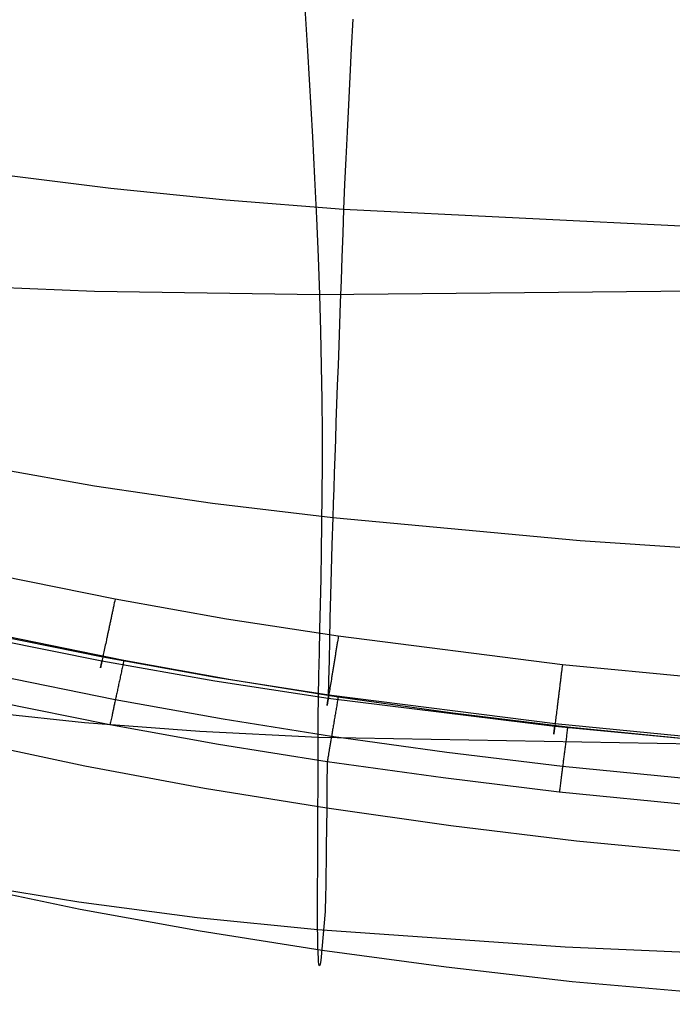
# Model space of a CAD drawing. Extents: x -353 to 1161, y -766 to 145.
# Tile 6 of 74: x -203 to -160, y -764 to -700. Entities that reach past the tile are written whole.
import ezdxf

# ---------------------------------------------------------------- set-up
doc = ezdxf.new("R2010")
doc.units = 0
doc.layers.add('DEFAULT', color=7, linetype='CONTINUOUS')

msp = doc.modelspace()

# ---------------------------------------------------------------- linework, layer by layer
at = {"layer": 'DEFAULT'}
for p, q in [((-183.896, -701.769, 294.419), (-184.252, -695.847, 295.911)), ((-180.967, -699.706, 18.988), (-181.064, -701.614, 19.933)), ((-183.576, -707.377, 292.82), (-183.896, -701.769, 294.419)), ((-181.064, -701.614, 19.933), (-181.161, -703.473, 20.9)), ((-181.161, -703.473, 20.9), (-181.255, -705.285, 21.889)), ((-181.255, -705.285, 21.889), (-181.345, -707.05, 22.899)), ((-181.345, -707.05, 22.899), (-181.427, -708.769, 23.932)), ((-183.434, -710.062, 291.98), (-183.576, -707.377, 292.82)), ((-181.427, -708.769, 23.932), (-181.501, -710.442, 24.986)), ((-204.038, -709.791, 26.243), (-196.723, -710.712, 26.172)), ((-183.308, -712.667, 291.111), (-183.434, -710.062, 291.98)), ((-196.723, -710.712, 26.172), (-189.233, -711.472, 26.112)), ((-181.501, -710.442, 24.986), (-181.563, -712.069, 26.061)), ((-189.233, -711.472, 26.112), (-181.563, -712.069, 26.061)), ((-181.563, -712.069, 26.061), (-181.619, -713.653, 27.154)), ((-181.563, -712.069, 26.061), (-149.276, -713.667, 25.921)), ((-183.199, -715.192, 290.215), (-183.308, -712.667, 291.111)), ((-181.619, -713.653, 27.154), (-181.674, -715.193, 28.262)), ((-183.11, -717.636, 289.289), (-183.199, -715.192, 290.215)), ((-181.674, -715.193, 28.262), (-181.728, -716.69, 29.385)), ((-181.728, -716.69, 29.385), (-181.78, -718.143, 30.521)), ((-197.779, -717.435, 288.753), (-211.428, -716.867, 288.084)), ((-183.11, -717.636, 289.289), (-197.779, -717.435, 288.753)), ((-151.275, -717.348, 290.039), (-183.11, -717.636, 289.289)), ((-183.043, -719.999, 288.335), (-183.11, -717.636, 289.289)), ((-181.78, -718.143, 30.521), (-181.831, -719.552, 31.672)), ((-181.831, -719.552, 31.672), (-181.881, -720.917, 32.837)), ((-182.995, -722.282, 287.353), (-183.043, -719.999, 288.335)), ((-181.881, -720.917, 32.837), (-181.929, -722.239, 34.016)), ((-182.965, -724.485, 286.343), (-182.995, -722.282, 287.353)), ((-181.929, -722.239, 34.016), (-181.976, -723.516, 35.209)), ((-181.976, -723.516, 35.209), (-182.02, -724.749, 36.416)), ((-182.95, -726.61, 285.304), (-182.965, -724.485, 286.343)), ((-182.02, -724.749, 36.416), (-182.063, -725.938, 37.636)), ((-182.063, -725.938, 37.636), (-182.103, -727.082, 38.87)), ((-182.949, -728.659, 284.238), (-182.95, -726.61, 285.304)), ((-182.103, -727.082, 38.87), (-182.142, -728.182, 40.117)), ((-182.142, -728.182, 40.117), (-182.178, -729.237, 41.378)), ((-205.296, -728.728, 45.297), (-197.774, -730.058, 45.275)), ((-182.959, -730.631, 283.143), (-182.949, -728.659, 284.238)), ((-182.178, -729.237, 41.378), (-182.212, -730.247, 42.652)), ((-197.774, -730.058, 45.275), (-190.099, -731.193, 45.256)), ((-182.978, -732.529, 282.021), (-182.959, -730.631, 283.143)), ((-182.212, -730.247, 42.652), (-182.243, -731.212, 43.94)), ((-190.099, -731.193, 45.256), (-182.272, -732.132, 45.241)), ((-182.243, -731.212, 43.94), (-182.272, -732.132, 45.241)), ((-183.005, -734.353, 280.872), (-182.978, -732.529, 282.021)), ((-182.272, -732.132, 45.241), (-182.325, -733.902, 47.914)), ((-182.272, -732.132, 45.241), (-166.177, -733.617, 45.217)), ((-182.325, -733.902, 47.914), (-182.372, -735.58, 50.637)), ((-166.177, -733.617, 45.217), (-149.557, -734.736, 45.199)), ((-183.037, -736.104, 279.695), (-183.005, -734.353, 280.872)), ((-182.372, -735.58, 50.637), (-182.415, -737.17, 53.406)), ((-196.44, -737.451, 76.166), (-203.97, -735.931, 76.166)), ((-183.071, -737.783, 278.491), (-183.037, -736.104, 279.695)), ((-182.415, -737.17, 53.406), (-182.453, -738.674, 56.218)), ((-196.516, -737.812, 76.147), (-196.53, -737.873, 76.14)), ((-196.491, -737.69, 76.158), (-196.516, -737.812, 76.147)), ((-196.465, -737.57, 76.164), (-196.491, -737.69, 76.158)), ((-196.44, -737.451, 76.166), (-196.465, -737.57, 76.164)), ((-189.19, -738.733, 76.166), (-196.44, -737.451, 76.166)), ((-183.107, -739.392, 277.26), (-183.071, -737.783, 278.491)), ((-196.65, -738.44, 76.022), (-196.664, -738.504, 76.002)), ((-196.637, -738.376, 76.04), (-196.65, -738.44, 76.022)), ((-196.623, -738.312, 76.057), (-196.637, -738.376, 76.04)), ((-196.609, -738.249, 76.073), (-196.623, -738.312, 76.057)), ((-196.596, -738.185, 76.087), (-196.609, -738.249, 76.073)), ((-196.583, -738.122, 76.1), (-196.596, -738.185, 76.087)), ((-196.569, -738.06, 76.112), (-196.583, -738.122, 76.1)), ((-196.556, -737.997, 76.122), (-196.569, -738.06, 76.112)), ((-196.543, -737.935, 76.132), (-196.556, -737.997, 76.122)), ((-196.53, -737.873, 76.14), (-196.543, -737.935, 76.132)), ((-196.787, -739.085, 75.764), (-196.801, -739.149, 75.73)), ((-196.774, -739.02, 75.796), (-196.787, -739.085, 75.764)), ((-196.76, -738.956, 75.827), (-196.774, -739.02, 75.796)), ((-196.746, -738.891, 75.856), (-196.76, -738.956, 75.827)), ((-196.732, -738.826, 75.884), (-196.746, -738.891, 75.856)), ((-196.719, -738.762, 75.91), (-196.732, -738.826, 75.884)), ((-196.705, -738.697, 75.936), (-196.719, -738.762, 75.91)), ((-196.691, -738.632, 75.959), (-196.705, -738.697, 75.936)), ((-196.677, -738.568, 75.981), (-196.691, -738.632, 75.959)), ((-196.664, -738.504, 76.002), (-196.677, -738.568, 75.981)), ((-181.91, -739.858, 76.166), (-189.19, -738.733, 76.166)), ((-182.453, -738.674, 56.218), (-182.487, -740.096, 59.069)), ((-197.243, -741.223, 73.468), (-204.879, -739.673, 73.484)), ((-196.923, -739.723, 75.359), (-196.936, -739.785, 75.31)), ((-196.91, -739.66, 75.406), (-196.923, -739.723, 75.359)), ((-196.896, -739.597, 75.452), (-196.91, -739.66, 75.406)), ((-196.883, -739.534, 75.496), (-196.896, -739.597, 75.452)), ((-196.869, -739.47, 75.539), (-196.883, -739.534, 75.496)), ((-196.856, -739.406, 75.58), (-196.869, -739.47, 75.539)), ((-196.842, -739.342, 75.62), (-196.856, -739.406, 75.58)), ((-196.829, -739.278, 75.658), (-196.842, -739.342, 75.62)), ((-196.815, -739.214, 75.695), (-196.829, -739.278, 75.658)), ((-196.801, -739.149, 75.73), (-196.815, -739.214, 75.695)), ((-183.141, -740.932, 276.003), (-183.107, -739.392, 277.26)), ((-197.297, -741.48, 67.887), (-204.947, -739.949, 67.923)), ((-195.871, -741.437, 76.166), (-203.502, -739.875, 76.166)), ((-197.051, -740.325, 74.805), (-197.075, -740.438, 74.676)), ((-197.027, -740.209, 74.927), (-197.051, -740.325, 74.805)), ((-197.001, -740.09, 75.044), (-197.027, -740.209, 74.927)), ((-196.989, -740.03, 75.1), (-197.001, -740.09, 75.044)), ((-196.976, -739.97, 75.155), (-196.989, -740.03, 75.1)), ((-196.963, -739.909, 75.208), (-196.976, -739.97, 75.155)), ((-196.95, -739.847, 75.26), (-196.963, -739.909, 75.208)), ((-196.936, -739.785, 75.31), (-196.95, -739.847, 75.26)), ((-182.487, -740.096, 59.069), (-182.517, -741.437, 61.955)), ((-181.99, -740.348, 76.131), (-182, -740.411, 76.122)), ((-181.98, -740.286, 76.14), (-181.99, -740.348, 76.131)), ((-181.97, -740.223, 76.147), (-181.98, -740.286, 76.14)), ((-181.95, -740.1, 76.158), (-181.97, -740.223, 76.147)), ((-181.93, -739.978, 76.164), (-181.95, -740.1, 76.158)), ((-181.91, -739.858, 76.166), (-181.93, -739.978, 76.164)), ((-167.327, -741.703, 76.166), (-181.91, -739.858, 76.166)), ((-197.186, -740.958, 73.956), (-197.206, -741.05, 73.797)), ((-197.165, -740.861, 74.11), (-197.186, -740.958, 73.956)), ((-197.144, -740.76, 74.259), (-197.165, -740.861, 74.11)), ((-197.122, -740.656, 74.403), (-197.144, -740.76, 74.259)), ((-197.099, -740.549, 74.543), (-197.122, -740.656, 74.403)), ((-197.075, -740.438, 74.676), (-197.099, -740.549, 74.543)), ((-183.172, -742.402, 274.719), (-183.141, -740.932, 276.003)), ((-182.094, -740.99, 75.98), (-182.105, -741.055, 75.957)), ((-182.084, -740.925, 76.001), (-182.094, -740.99, 75.98)), ((-182.073, -740.86, 76.021), (-182.084, -740.925, 76.001)), ((-182.063, -740.795, 76.039), (-182.073, -740.86, 76.021)), ((-182.052, -740.73, 76.056), (-182.063, -740.795, 76.039)), ((-182.042, -740.666, 76.072), (-182.052, -740.73, 76.056)), ((-182.031, -740.602, 76.086), (-182.042, -740.666, 76.072)), ((-182.021, -740.538, 76.099), (-182.031, -740.602, 76.086)), ((-182.011, -740.475, 76.111), (-182.021, -740.538, 76.099)), ((-182, -740.411, 76.122), (-182.011, -740.475, 76.111)), ((-197.345, -741.704, 68.624), (-197.336, -741.664, 68.47)), ((-197.329, -741.631, 72.401), (-197.34, -741.681, 72.215)), ((-197.336, -741.664, 68.47), (-197.327, -741.621, 68.319)), ((-197.317, -741.575, 72.585), (-197.329, -741.631, 72.401)), ((-197.327, -741.621, 68.319), (-197.318, -741.577, 68.171)), ((-197.318, -741.577, 68.171), (-197.308, -741.529, 68.027)), ((-197.304, -741.514, 72.767), (-197.317, -741.575, 72.585)), ((-197.308, -741.529, 68.027), (-197.297, -741.48, 67.887)), ((-197.29, -741.449, 72.946), (-197.304, -741.514, 72.767)), ((-189.942, -742.767, 67.853), (-197.297, -741.48, 67.887)), ((-197.275, -741.378, 73.123), (-197.29, -741.449, 72.946)), ((-197.259, -741.303, 73.297), (-197.275, -741.378, 73.123)), ((-197.243, -741.223, 73.468), (-197.259, -741.303, 73.297)), ((-197.225, -741.139, 73.634), (-197.243, -741.223, 73.468)), ((-189.898, -742.53, 73.451), (-197.243, -741.223, 73.468)), ((-197.206, -741.05, 73.797), (-197.225, -741.139, 73.634)), ((-195.906, -741.598, 76.17), (-195.923, -741.679, 76.174)), ((-195.889, -741.517, 76.167), (-195.906, -741.598, 76.17)), ((-195.871, -741.437, 76.166), (-195.889, -741.517, 76.167)), ((-188.91, -742.694, 76.166), (-195.871, -741.437, 76.166)), ((-182.517, -741.437, 61.955), (-182.543, -742.702, 64.872)), ((-182.201, -741.644, 75.69), (-182.211, -741.71, 75.653)), ((-182.19, -741.579, 75.725), (-182.201, -741.644, 75.69)), ((-182.18, -741.514, 75.759), (-182.19, -741.579, 75.725)), ((-182.169, -741.448, 75.792), (-182.18, -741.514, 75.759)), ((-182.158, -741.383, 75.823), (-182.169, -741.448, 75.792)), ((-182.148, -741.317, 75.853), (-182.158, -741.383, 75.823)), ((-182.137, -741.251, 75.881), (-182.148, -741.317, 75.853)), ((-182.126, -741.186, 75.908), (-182.137, -741.251, 75.881)), ((-182.116, -741.121, 75.933), (-182.126, -741.186, 75.908)), ((-182.105, -741.055, 75.957), (-182.116, -741.121, 75.933)), ((-197.389, -741.909, 70.156), (-197.387, -741.902, 69.975)), ((-197.388, -741.905, 70.709), (-197.389, -741.911, 70.523)), ((-197.389, -741.913, 70.339), (-197.389, -741.909, 70.156)), ((-197.389, -741.911, 70.523), (-197.389, -741.913, 70.339)), ((-197.385, -741.895, 70.896), (-197.388, -741.905, 70.709)), ((-197.387, -741.902, 69.975), (-197.384, -741.89, 69.796)), ((-197.382, -741.879, 71.085), (-197.385, -741.895, 70.896)), ((-197.384, -741.89, 69.796), (-197.381, -741.874, 69.62)), ((-197.378, -741.859, 71.273), (-197.382, -741.879, 71.085)), ((-197.381, -741.874, 69.62), (-197.377, -741.855, 69.447)), ((-197.372, -741.833, 71.462), (-197.378, -741.859, 71.273)), ((-197.377, -741.855, 69.447), (-197.372, -741.831, 69.276)), ((-197.366, -741.803, 71.651), (-197.372, -741.833, 71.462)), ((-197.372, -741.831, 69.276), (-197.366, -741.804, 69.108)), ((-197.358, -741.768, 71.84), (-197.366, -741.803, 71.651)), ((-197.366, -741.804, 69.108), (-197.36, -741.774, 68.944)), ((-197.36, -741.774, 68.944), (-197.353, -741.74, 68.782)), ((-197.35, -741.727, 72.028), (-197.358, -741.768, 71.84)), ((-197.353, -741.74, 68.782), (-197.345, -741.704, 68.624)), ((-197.34, -741.681, 72.215), (-197.35, -741.727, 72.028)), ((-196.047, -742.252, 76.264), (-196.065, -742.335, 76.284)), ((-196.03, -742.17, 76.245), (-196.047, -742.252, 76.264)), ((-196.012, -742.087, 76.228), (-196.03, -742.17, 76.245)), ((-195.994, -742.005, 76.213), (-196.012, -742.087, 76.228)), ((-195.976, -741.923, 76.2), (-195.994, -742.005, 76.213)), ((-195.959, -741.841, 76.19), (-195.976, -741.923, 76.2)), ((-195.941, -741.76, 76.181), (-195.959, -741.841, 76.19)), ((-195.923, -741.679, 76.174), (-195.941, -741.76, 76.181)), ((-182.305, -742.286, 75.25), (-182.315, -742.349, 75.197)), ((-182.295, -742.223, 75.301), (-182.305, -742.286, 75.25)), ((-182.285, -742.16, 75.35), (-182.295, -742.223, 75.301)), ((-182.274, -742.097, 75.398), (-182.285, -742.16, 75.35)), ((-182.264, -742.033, 75.444), (-182.274, -742.097, 75.398)), ((-182.254, -741.969, 75.489), (-182.264, -742.033, 75.444)), ((-182.243, -741.904, 75.532), (-182.254, -741.969, 75.489)), ((-182.233, -741.84, 75.574), (-182.243, -741.904, 75.532)), ((-182.222, -741.775, 75.614), (-182.233, -741.84, 75.574)), ((-182.211, -741.71, 75.653), (-182.222, -741.775, 75.614)), ((-167.396, -742.262, 76.122), (-167.404, -742.326, 76.111)), ((-167.388, -742.198, 76.131), (-167.396, -742.262, 76.122)), ((-167.38, -742.135, 76.14), (-167.388, -742.198, 76.131)), ((-167.372, -742.072, 76.147), (-167.38, -742.135, 76.14)), ((-167.365, -742.01, 76.153), (-167.372, -742.072, 76.147)), ((-167.357, -741.948, 76.158), (-167.365, -742.01, 76.153)), ((-167.342, -741.825, 76.164), (-167.357, -741.948, 76.158)), ((-167.327, -741.703, 76.166), (-167.342, -741.825, 76.164)), ((-152.687, -743.104, 76.166), (-167.327, -741.703, 76.166)), ((-196.424, -743.993, 77.212), (-204.13, -742.423, 77.218)), ((-196.189, -742.909, 76.491), (-196.207, -742.99, 76.529)), ((-196.172, -742.828, 76.455), (-196.189, -742.909, 76.491)), ((-196.154, -742.746, 76.421), (-196.172, -742.828, 76.455)), ((-196.136, -742.664, 76.389), (-196.154, -742.746, 76.421)), ((-196.119, -742.582, 76.36), (-196.136, -742.664, 76.389)), ((-196.101, -742.499, 76.333), (-196.119, -742.582, 76.36)), ((-196.083, -742.417, 76.308), (-196.101, -742.499, 76.333)), ((-196.065, -742.335, 76.284), (-196.083, -742.417, 76.308)), ((-182.567, -743.893, 67.818), (-189.942, -742.767, 67.853)), ((-182.531, -743.677, 73.435), (-189.898, -742.53, 73.451)), ((-181.921, -743.809, 76.166), (-188.91, -742.694, 76.166)), ((-183.197, -743.805, 273.409), (-183.172, -742.402, 274.719)), ((-182.543, -742.702, 64.872), (-182.567, -743.893, 67.818)), ((-182.403, -742.885, 74.659), (-182.421, -742.997, 74.523)), ((-182.384, -742.77, 74.789), (-182.403, -742.885, 74.659)), ((-182.365, -742.653, 74.913), (-182.384, -742.77, 74.789)), ((-182.345, -742.533, 75.031), (-182.365, -742.653, 74.913)), ((-182.335, -742.472, 75.088), (-182.345, -742.533, 75.031)), ((-182.325, -742.41, 75.143), (-182.335, -742.472, 75.088)), ((-182.315, -742.349, 75.197), (-182.325, -742.41, 75.143)), ((-167.476, -742.912, 75.955), (-167.485, -742.978, 75.931)), ((-167.468, -742.846, 75.978), (-167.476, -742.912, 75.955)), ((-167.46, -742.78, 75.999), (-167.468, -742.846, 75.978)), ((-167.452, -742.714, 76.019), (-167.46, -742.78, 75.999)), ((-167.444, -742.649, 76.038), (-167.452, -742.714, 76.019)), ((-167.436, -742.584, 76.055), (-167.444, -742.649, 76.038)), ((-167.428, -742.519, 76.071), (-167.436, -742.584, 76.055)), ((-167.42, -742.454, 76.086), (-167.428, -742.519, 76.071)), ((-167.412, -742.39, 76.099), (-167.42, -742.454, 76.086)), ((-167.404, -742.326, 76.111), (-167.412, -742.39, 76.099)), ((-196.327, -743.545, 76.854), (-196.343, -743.622, 76.909)), ((-196.31, -743.468, 76.801), (-196.327, -743.545, 76.854)), ((-196.293, -743.389, 76.75), (-196.31, -743.468, 76.801)), ((-196.276, -743.311, 76.702), (-196.293, -743.389, 76.75)), ((-196.259, -743.231, 76.655), (-196.276, -743.311, 76.702)), ((-196.242, -743.152, 76.611), (-196.259, -743.231, 76.655)), ((-196.224, -743.071, 76.569), (-196.242, -743.152, 76.611)), ((-196.207, -742.99, 76.529), (-196.224, -743.071, 76.569)), ((-182.503, -743.503, 73.768), (-182.518, -743.592, 73.604)), ((-182.488, -743.41, 73.929), (-182.503, -743.503, 73.768)), ((-182.472, -743.312, 74.085), (-182.488, -743.41, 73.929)), ((-182.456, -743.21, 74.236), (-182.472, -743.312, 74.085)), ((-182.438, -743.105, 74.382), (-182.456, -743.21, 74.236)), ((-182.421, -742.997, 74.523), (-182.438, -743.105, 74.382)), ((-167.558, -743.573, 75.648), (-167.567, -743.638, 75.609)), ((-167.55, -743.507, 75.685), (-167.558, -743.573, 75.648)), ((-167.542, -743.441, 75.721), (-167.55, -743.507, 75.685)), ((-167.534, -743.375, 75.756), (-167.542, -743.441, 75.721)), ((-167.526, -743.308, 75.789), (-167.534, -743.375, 75.756)), ((-167.517, -743.242, 75.82), (-167.526, -743.308, 75.789)), ((-167.509, -743.176, 75.85), (-167.517, -743.242, 75.82)), ((-167.501, -743.11, 75.879), (-167.509, -743.176, 75.85)), ((-167.493, -743.044, 75.906), (-167.501, -743.11, 75.879)), ((-167.485, -742.978, 75.931), (-167.493, -743.044, 75.906)), ((-196.777, -745.626, 79.971), (-204.529, -744.045, 79.993)), ((-196.469, -744.204, 77.416), (-196.484, -744.272, 77.487)), ((-196.454, -744.135, 77.346), (-196.469, -744.204, 77.416)), ((-196.439, -744.064, 77.278), (-196.454, -744.135, 77.346)), ((-196.424, -743.993, 77.212), (-196.439, -744.064, 77.278)), ((-196.408, -743.921, 77.147), (-196.424, -743.993, 77.212)), ((-189.4, -745.254, 77.206), (-196.424, -743.993, 77.212)), ((-196.392, -743.847, 77.085), (-196.408, -743.921, 77.147)), ((-196.376, -743.773, 77.024), (-196.392, -743.847, 77.085)), ((-196.36, -743.698, 76.965), (-196.376, -743.773, 77.024)), ((-196.343, -743.622, 76.909), (-196.36, -743.698, 76.965)), ((-183.215, -745.141, 272.074), (-183.197, -743.805, 273.409)), ((-182.62, -744.22, 71.789), (-182.625, -744.255, 71.599)), ((-182.622, -744.235, 69.039), (-182.617, -744.202, 68.874)), ((-182.613, -744.18, 71.979), (-182.62, -744.22, 71.789)), ((-182.617, -744.202, 68.874), (-182.611, -744.166, 68.712)), ((-182.606, -744.135, 72.168), (-182.613, -744.18, 71.979)), ((-182.611, -744.166, 68.712), (-182.605, -744.128, 68.554)), ((-182.598, -744.085, 72.356), (-182.606, -744.135, 72.168)), ((-182.605, -744.128, 68.554), (-182.598, -744.086, 68.399)), ((-182.589, -744.029, 72.542), (-182.598, -744.085, 72.356)), ((-182.598, -744.086, 68.399), (-182.591, -744.041, 68.248)), ((-182.591, -744.041, 68.248), (-182.583, -743.994, 68.101)), ((-182.579, -743.969, 72.726), (-182.589, -744.029, 72.542)), ((-182.583, -743.994, 68.101), (-182.575, -743.945, 67.958)), ((-182.568, -743.903, 72.908), (-182.579, -743.969, 72.726)), ((-182.575, -743.945, 67.958), (-182.567, -743.893, 67.818)), ((-182.557, -743.833, 73.086), (-182.568, -743.903, 72.908)), ((-167.827, -745.734, 67.756), (-182.567, -743.893, 67.818)), ((-182.544, -743.757, 73.262), (-182.557, -743.833, 73.086)), ((-182.531, -743.677, 73.435), (-182.544, -743.757, 73.262)), ((-182.518, -743.592, 73.604), (-182.531, -743.677, 73.435)), ((-167.805, -745.555, 73.405), (-182.531, -743.677, 73.435)), ((-181.99, -744.214, 76.19), (-182.004, -744.296, 76.2)), ((-181.976, -744.133, 76.181), (-181.99, -744.214, 76.19)), ((-181.962, -744.051, 76.174), (-181.976, -744.133, 76.181)), ((-181.948, -743.97, 76.17), (-181.962, -744.051, 76.174)), ((-181.935, -743.889, 76.167), (-181.948, -743.97, 76.17)), ((-181.921, -743.809, 76.166), (-181.935, -743.889, 76.167)), ((-174.464, -744.854, 76.166), (-181.921, -743.809, 76.166)), ((-167.638, -744.218, 75.188), (-167.646, -744.28, 75.133)), ((-167.631, -744.155, 75.241), (-167.638, -744.218, 75.188)), ((-167.623, -744.091, 75.292), (-167.631, -744.155, 75.241)), ((-167.615, -744.028, 75.342), (-167.623, -744.091, 75.292)), ((-167.607, -743.963, 75.39), (-167.615, -744.028, 75.342)), ((-167.599, -743.899, 75.437), (-167.607, -743.963, 75.39)), ((-167.591, -743.834, 75.482), (-167.599, -743.899, 75.437)), ((-167.583, -743.769, 75.526), (-167.591, -743.834, 75.482)), ((-167.575, -743.704, 75.568), (-167.583, -743.769, 75.526)), ((-167.567, -743.638, 75.609), (-167.575, -743.704, 75.568)), ((-205.786, -744.686, 270.392), (-198.436, -745.458, 270.528)), ((-196.605, -744.831, 78.2), (-196.617, -744.886, 78.286)), ((-196.593, -744.774, 78.116), (-196.605, -744.831, 78.2)), ((-196.58, -744.716, 78.032), (-196.593, -744.774, 78.116)), ((-196.567, -744.656, 77.95), (-196.58, -744.716, 78.032)), ((-196.554, -744.596, 77.869), (-196.567, -744.656, 77.95)), ((-196.541, -744.534, 77.79), (-196.554, -744.596, 77.869)), ((-196.527, -744.47, 77.712), (-196.541, -744.534, 77.79)), ((-196.513, -744.405, 77.635), (-196.527, -744.47, 77.712)), ((-196.499, -744.34, 77.56), (-196.513, -744.405, 77.635)), ((-196.484, -744.272, 77.487), (-196.499, -744.34, 77.56)), ((-182.641, -744.351, 70.648), (-182.642, -744.356, 70.461)), ((-182.642, -744.355, 70.275), (-182.641, -744.351, 70.091)), ((-182.642, -744.356, 70.461), (-182.642, -744.355, 70.275)), ((-182.641, -744.351, 70.091), (-182.639, -744.341, 69.909)), ((-182.64, -744.342, 70.837), (-182.641, -744.351, 70.648)), ((-182.637, -744.328, 71.027), (-182.64, -744.342, 70.837)), ((-182.639, -744.341, 69.909), (-182.637, -744.328, 69.73)), ((-182.634, -744.308, 71.217), (-182.637, -744.328, 71.027)), ((-182.637, -744.328, 69.73), (-182.634, -744.31, 69.553)), ((-182.63, -744.284, 71.408), (-182.634, -744.308, 71.217)), ((-182.634, -744.31, 69.553), (-182.631, -744.289, 69.379)), ((-182.631, -744.289, 69.379), (-182.627, -744.264, 69.207)), ((-182.625, -744.255, 71.599), (-182.63, -744.284, 71.408)), ((-182.627, -744.264, 69.207), (-182.622, -744.235, 69.039)), ((-182.087, -744.792, 76.306), (-182.101, -744.874, 76.331)), ((-182.073, -744.709, 76.283), (-182.087, -744.792, 76.306)), ((-182.059, -744.626, 76.263), (-182.073, -744.709, 76.283)), ((-182.045, -744.544, 76.244), (-182.059, -744.626, 76.263)), ((-182.031, -744.461, 76.227), (-182.045, -744.544, 76.244)), ((-182.018, -744.379, 76.213), (-182.031, -744.461, 76.227)), ((-182.004, -744.296, 76.2), (-182.018, -744.379, 76.213)), ((-166.986, -745.767, 76.166), (-174.464, -744.854, 76.166)), ((-167.72, -744.871, 74.506), (-167.733, -744.981, 74.363)), ((-167.706, -744.759, 74.643), (-167.72, -744.871, 74.506)), ((-167.691, -744.643, 74.774), (-167.706, -744.759, 74.643)), ((-167.677, -744.524, 74.9), (-167.691, -744.643, 74.774)), ((-167.669, -744.464, 74.96), (-167.677, -744.524, 74.9)), ((-167.662, -744.403, 75.02), (-167.669, -744.464, 74.96)), ((-167.654, -744.342, 75.077), (-167.662, -744.403, 75.02)), ((-167.646, -744.28, 75.133), (-167.654, -744.342, 75.077)), ((-198.436, -745.458, 270.528), (-190.916, -746.033, 270.635)), ((-196.75, -745.504, 79.582), (-196.764, -745.568, 79.776)), ((-196.735, -745.434, 79.39), (-196.75, -745.504, 79.582)), ((-196.719, -745.358, 79.199), (-196.735, -745.434, 79.39)), ((-196.701, -745.276, 79.01), (-196.719, -745.358, 79.199)), ((-196.682, -745.187, 78.824), (-196.701, -745.276, 79.01)), ((-196.661, -745.093, 78.641), (-196.682, -745.187, 78.824)), ((-196.64, -744.993, 78.462), (-196.661, -745.093, 78.641)), ((-196.628, -744.94, 78.373), (-196.64, -744.993, 78.462)), ((-196.617, -744.886, 78.286), (-196.628, -744.94, 78.373)), ((-182.355, -746.373, 77.201), (-189.4, -745.254, 77.206)), ((-183.221, -745.784, 271.396), (-183.215, -745.141, 272.074)), ((-182.198, -745.448, 76.565), (-182.212, -745.528, 76.606)), ((-182.184, -745.367, 76.525), (-182.198, -745.448, 76.565)), ((-182.171, -745.285, 76.487), (-182.184, -745.367, 76.525)), ((-182.157, -745.204, 76.452), (-182.171, -745.285, 76.487)), ((-182.143, -745.122, 76.418), (-182.157, -745.204, 76.452)), ((-182.129, -745.039, 76.387), (-182.143, -745.122, 76.418)), ((-182.115, -744.957, 76.358), (-182.129, -745.039, 76.387)), ((-182.101, -744.874, 76.331), (-182.115, -744.957, 76.358)), ((-167.794, -745.47, 73.576), (-167.805, -745.555, 73.405)), ((-167.783, -745.381, 73.743), (-167.794, -745.47, 73.576)), ((-167.771, -745.287, 73.905), (-167.783, -745.381, 73.743)), ((-167.759, -745.189, 74.063), (-167.771, -745.287, 73.905)), ((-167.746, -745.086, 74.216), (-167.759, -745.189, 74.063)), ((-167.733, -744.981, 74.363), (-167.746, -745.086, 74.216)), ((-196.764, -745.568, 79.776), (-196.777, -745.626, 79.971)), ((-189.714, -746.895, 79.952), (-196.777, -745.626, 79.971)), ((-190.916, -746.033, 270.635), (-183.223, -746.411, 270.713)), ((-183.223, -746.411, 270.713), (-183.221, -745.784, 271.396)), ((-182.317, -746.152, 77.015), (-182.33, -746.226, 77.075)), ((-182.304, -746.076, 76.957), (-182.317, -746.152, 77.015)), ((-182.292, -746, 76.901), (-182.304, -746.076, 76.957)), ((-182.279, -745.923, 76.847), (-182.292, -746, 76.901)), ((-182.265, -745.845, 76.795), (-182.279, -745.923, 76.847)), ((-182.252, -745.767, 76.744), (-182.265, -745.845, 76.795)), ((-182.239, -745.688, 76.696), (-182.252, -745.767, 76.744)), ((-182.225, -745.608, 76.65), (-182.239, -745.688, 76.696)), ((-182.212, -745.528, 76.606), (-182.225, -745.608, 76.65)), ((-167.881, -746.17, 69.493), (-167.878, -746.147, 69.318)), ((-167.876, -746.129, 71.552), (-167.879, -746.158, 71.359)), ((-167.878, -746.147, 69.318), (-167.875, -746.12, 69.146)), ((-167.872, -746.095, 71.744), (-167.876, -746.129, 71.552)), ((-167.875, -746.12, 69.146), (-167.871, -746.089, 68.978)), ((-167.867, -746.056, 71.935), (-167.872, -746.095, 71.744)), ((-167.871, -746.089, 68.978), (-167.867, -746.055, 68.812)), ((-167.861, -746.012, 72.126), (-167.867, -746.056, 71.935)), ((-167.867, -746.055, 68.812), (-167.862, -746.018, 68.65)), ((-167.862, -746.018, 68.65), (-167.857, -745.977, 68.492)), ((-167.855, -745.962, 72.316), (-167.861, -746.012, 72.126)), ((-167.857, -745.977, 68.492), (-167.852, -745.934, 68.337)), ((-167.848, -745.907, 72.503), (-167.855, -745.962, 72.316)), ((-167.852, -745.934, 68.337), (-167.846, -745.888, 68.186)), ((-167.841, -745.847, 72.689), (-167.848, -745.907, 72.503)), ((-167.846, -745.888, 68.186), (-167.84, -745.839, 68.039)), ((-167.833, -745.781, 72.873), (-167.841, -745.847, 72.689)), ((-167.84, -745.839, 68.039), (-167.834, -745.788, 67.896)), ((-167.834, -745.788, 67.896), (-167.827, -745.734, 67.756)), ((-167.824, -745.711, 73.053), (-167.833, -745.781, 72.873)), ((-153.06, -747.128, 67.71), (-167.827, -745.734, 67.756)), ((-167.814, -745.636, 73.231), (-167.824, -745.711, 73.053)), ((-167.805, -745.555, 73.405), (-167.814, -745.636, 73.231)), ((-153.046, -746.977, 73.384), (-167.805, -745.555, 73.405)), ((-167.028, -746.091, 76.181), (-167.038, -746.173, 76.189)), ((-167.017, -746.01, 76.174), (-167.028, -746.091, 76.181)), ((-167.007, -745.929, 76.17), (-167.017, -746.01, 76.174)), ((-166.997, -745.848, 76.167), (-167.007, -745.929, 76.17)), ((-166.986, -745.767, 76.166), (-166.997, -745.848, 76.167)), ((-151.989, -747.245, 76.166), (-166.986, -745.767, 76.166)), ((-206.063, -746.652, 91.409), (-198.411, -748.276, 91.409)), ((-183.226, -747.62, 269.331), (-183.223, -746.411, 270.713)), ((-183.223, -746.411, 270.713), (-150.861, -746.986, 270.82)), ((-182.425, -746.787, 77.62), (-182.436, -746.852, 77.696)), ((-182.413, -746.721, 77.546), (-182.425, -746.787, 77.62)), ((-182.402, -746.654, 77.473), (-182.413, -746.721, 77.546)), ((-182.39, -746.585, 77.403), (-182.402, -746.654, 77.473)), ((-182.379, -746.515, 77.334), (-182.39, -746.585, 77.403)), ((-182.367, -746.445, 77.266), (-182.379, -746.515, 77.334)), ((-182.355, -746.373, 77.201), (-182.367, -746.445, 77.266)), ((-182.342, -746.3, 77.137), (-182.355, -746.373, 77.201)), ((-174.842, -747.42, 77.196), (-182.355, -746.373, 77.201)), ((-182.33, -746.226, 77.075), (-182.342, -746.3, 77.137)), ((-167.887, -746.215, 70.034), (-167.885, -746.205, 69.851)), ((-167.886, -746.212, 70.784), (-167.887, -746.22, 70.594)), ((-167.887, -746.222, 70.219), (-167.887, -746.215, 70.034)), ((-167.887, -746.22, 70.594), (-167.887, -746.223, 70.406)), ((-167.887, -746.223, 70.406), (-167.887, -746.222, 70.219)), ((-167.884, -746.199, 70.975), (-167.886, -746.212, 70.784)), ((-167.885, -746.205, 69.851), (-167.883, -746.19, 69.671)), ((-167.882, -746.181, 71.167), (-167.884, -746.199, 70.975)), ((-167.883, -746.19, 69.671), (-167.881, -746.17, 69.493)), ((-167.879, -746.158, 71.359), (-167.882, -746.181, 71.167)), ((-167.113, -746.751, 76.305), (-167.123, -746.834, 76.33)), ((-167.102, -746.668, 76.282), (-167.113, -746.751, 76.305)), ((-167.091, -746.586, 76.262), (-167.102, -746.668, 76.282)), ((-167.081, -746.503, 76.243), (-167.091, -746.586, 76.262)), ((-167.07, -746.42, 76.227), (-167.081, -746.503, 76.243)), ((-167.059, -746.338, 76.212), (-167.07, -746.42, 76.227)), ((-167.049, -746.255, 76.2), (-167.059, -746.338, 76.212)), ((-167.038, -746.173, 76.189), (-167.049, -746.255, 76.2)), ((-182.633, -748.02, 79.935), (-189.714, -746.895, 79.952)), ((-182.525, -747.378, 78.438), (-182.542, -747.48, 78.616)), ((-182.516, -747.326, 78.351), (-182.525, -747.378, 78.438)), ((-182.506, -747.271, 78.265), (-182.516, -747.326, 78.351)), ((-182.497, -747.215, 78.179), (-182.506, -747.271, 78.265)), ((-182.487, -747.158, 78.096), (-182.497, -747.215, 78.179)), ((-182.477, -747.1, 78.013), (-182.487, -747.158, 78.096)), ((-182.467, -747.04, 77.931), (-182.477, -747.1, 78.013)), ((-182.457, -746.979, 77.851), (-182.467, -747.04, 77.931)), ((-182.446, -746.916, 77.773), (-182.457, -746.979, 77.851)), ((-182.436, -746.852, 77.696), (-182.446, -746.916, 77.773)), ((-167.316, -748.334, 77.191), (-174.842, -747.42, 77.196)), ((-167.197, -747.408, 76.561), (-167.207, -747.488, 76.603)), ((-167.186, -747.327, 76.522), (-167.197, -747.408, 76.561)), ((-167.176, -747.245, 76.484), (-167.186, -747.327, 76.522)), ((-167.165, -747.163, 76.449), (-167.176, -747.245, 76.484)), ((-167.155, -747.081, 76.416), (-167.165, -747.163, 76.449)), ((-167.144, -746.999, 76.385), (-167.155, -747.081, 76.416)), ((-167.134, -746.916, 76.356), (-167.144, -746.999, 76.385)), ((-167.123, -746.834, 76.33), (-167.134, -746.916, 76.356)), ((-183.23, -748.77, 267.932), (-183.226, -747.62, 269.331)), ((-182.633, -748.02, 79.935), (-182.653, -749.612, 85.662)), ((-182.623, -747.961, 79.742), (-182.633, -748.02, 79.935)), ((-175.086, -749.073, 79.918), (-182.633, -748.02, 79.935)), ((-182.612, -747.896, 79.549), (-182.623, -747.961, 79.742)), ((-182.6, -747.825, 79.358), (-182.612, -747.896, 79.549)), ((-182.587, -747.748, 79.169), (-182.6, -747.825, 79.358)), ((-182.573, -747.665, 78.982), (-182.587, -747.748, 79.169)), ((-182.558, -747.575, 78.797), (-182.573, -747.665, 78.982)), ((-182.542, -747.48, 78.616), (-182.558, -747.575, 78.797)), ((-167.277, -748.037, 76.95), (-167.287, -748.113, 77.007)), ((-167.268, -747.961, 76.894), (-167.277, -748.037, 76.95)), ((-167.258, -747.884, 76.841), (-167.268, -747.961, 76.894)), ((-167.248, -747.806, 76.789), (-167.258, -747.884, 76.841)), ((-167.238, -747.727, 76.739), (-167.248, -747.806, 76.789)), ((-167.228, -747.648, 76.692), (-167.238, -747.727, 76.739)), ((-167.217, -747.569, 76.646), (-167.228, -747.648, 76.692)), ((-167.207, -747.488, 76.603), (-167.217, -747.569, 76.646)), ((-198.411, -748.276, 91.409), (-190.61, -749.73, 91.409)), ((-167.36, -748.683, 77.534), (-167.369, -748.75, 77.607)), ((-167.352, -748.616, 77.462), (-167.36, -748.683, 77.534)), ((-167.343, -748.547, 77.392), (-167.352, -748.616, 77.462)), ((-167.334, -748.477, 77.323), (-167.343, -748.547, 77.392)), ((-167.325, -748.406, 77.256), (-167.334, -748.477, 77.323)), ((-167.316, -748.334, 77.191), (-167.325, -748.406, 77.256)), ((-167.306, -748.261, 77.128), (-167.316, -748.334, 77.191)), ((-152.233, -749.812, 77.185), (-167.316, -748.334, 77.191)), ((-167.297, -748.188, 77.067), (-167.306, -748.261, 77.128)), ((-167.287, -748.113, 77.007), (-167.297, -748.188, 77.067)), ((-183.233, -749.862, 266.518), (-183.23, -748.77, 267.932)), ((-167.528, -749.992, 79.904), (-175.086, -749.073, 79.918)), ((-167.445, -749.344, 78.418), (-167.458, -749.446, 78.595)), ((-167.438, -749.291, 78.332), (-167.445, -749.344, 78.418)), ((-167.431, -749.236, 78.246), (-167.438, -749.291, 78.332)), ((-167.424, -749.18, 78.162), (-167.431, -749.236, 78.246)), ((-167.417, -749.122, 78.078), (-167.424, -749.18, 78.162)), ((-167.409, -749.064, 77.996), (-167.417, -749.122, 78.078)), ((-167.401, -749.003, 77.916), (-167.409, -749.064, 77.996)), ((-167.394, -748.942, 77.836), (-167.401, -749.003, 77.916)), ((-167.385, -748.879, 77.758), (-167.394, -748.942, 77.836)), ((-167.377, -748.815, 77.682), (-167.385, -748.879, 77.758)), ((-167.369, -748.75, 77.607), (-167.377, -748.815, 77.682)), ((-190.61, -749.73, 91.409), (-182.669, -751.022, 91.409)), ((-183.237, -750.897, 265.087), (-183.233, -749.862, 266.518)), ((-182.653, -749.612, 85.662), (-182.669, -751.022, 91.409)), ((-167.521, -749.932, 79.712), (-167.528, -749.992, 79.904)), ((-152.391, -751.476, 79.882), (-167.528, -749.992, 79.904)), ((-167.512, -749.866, 79.521), (-167.521, -749.932, 79.712)), ((-167.503, -749.794, 79.331), (-167.512, -749.866, 79.521)), ((-167.493, -749.716, 79.143), (-167.503, -749.794, 79.331)), ((-167.482, -749.632, 78.958), (-167.493, -749.716, 79.143)), ((-167.47, -749.542, 78.775), (-167.482, -749.632, 78.958)), ((-167.458, -749.446, 78.595), (-167.47, -749.542, 78.775)), ((-183.241, -751.875, 263.641), (-183.237, -750.897, 265.087)), ((-182.669, -751.022, 91.409), (-182.684, -752.33, 97.441)), ((-182.669, -751.022, 91.409), (-174.597, -752.162, 91.409)), ((-183.244, -752.796, 262.179), (-183.241, -751.875, 263.641)), ((-182.684, -752.33, 97.441), (-182.698, -753.477, 103.48)), ((-174.597, -752.162, 91.409), (-166.401, -753.16, 91.409)), ((-183.248, -753.66, 260.702), (-183.244, -752.796, 262.179)), ((-166.401, -753.16, 91.409), (-149.672, -754.767, 91.409)), ((-183.251, -754.467, 259.21), (-183.248, -753.66, 260.702)), ((-182.698, -753.477, 103.48), (-182.71, -754.477, 109.531)), ((-183.254, -755.219, 257.703), (-183.251, -754.467, 259.21)), ((-182.71, -754.477, 109.531), (-182.721, -755.344, 115.6)), ((-183.256, -755.914, 256.182), (-183.254, -755.219, 257.703)), ((-182.721, -755.344, 115.6), (-182.732, -756.091, 121.694)), ((-206.379, -756.001, 192.125), (-198.717, -757.597, 192.123)), ((-206.336, -755.902, 246.702), (-198.79, -757.133, 246.74)), ((-183.258, -756.554, 254.646), (-183.256, -755.914, 256.182)), ((-182.732, -756.091, 121.694), (-182.744, -756.731, 127.818)), ((-183.26, -757.138, 253.096), (-183.258, -756.554, 254.646)), ((-182.744, -756.731, 127.818), (-182.769, -757.747, 140.184)), ((-198.79, -757.133, 246.74), (-191.096, -758.14, 246.76)), ((-198.717, -757.597, 192.123), (-190.909, -759.015, 192.116)), ((-183.26, -757.667, 251.533), (-183.26, -757.138, 253.096)), ((-183.26, -758.141, 249.956), (-183.26, -757.667, 251.533)), ((-191.096, -758.14, 246.76), (-183.256, -758.925, 246.761)), ((-183.258, -758.561, 248.365), (-183.26, -758.141, 249.956)), ((-182.769, -757.747, 140.184), (-183.047, -760.947, 205.892)), ((-183.256, -758.925, 246.761), (-183.258, -758.561, 248.365)), ((-183.256, -758.925, 246.761), (-167.145, -760.054, 246.716)), ((-183.252, -759.248, 245.144), (-183.256, -758.925, 246.761)), ((-190.909, -759.015, 192.116), (-182.962, -760.265, 192.105)), ((-183.248, -759.543, 243.515), (-183.252, -759.248, 245.144)), ((-183.238, -760.054, 240.223), (-183.248, -759.543, 243.515)), ((-183.225, -760.465, 236.891), (-183.238, -760.054, 240.223)), ((-167.145, -760.054, 246.716), (-150.518, -760.783, 246.62)), ((-183.211, -760.783, 233.523), (-183.225, -760.465, 236.891)), ((-183.194, -761.017, 230.125), (-183.211, -760.783, 233.523)), ((-182.962, -760.265, 192.105), (-174.885, -761.359, 192.089)), ((-183.176, -761.174, 226.701), (-183.194, -761.017, 230.125)), ((-183.156, -761.262, 223.256), (-183.176, -761.174, 226.701)), ((-183.136, -761.289, 219.796), (-183.156, -761.262, 223.256)), ((-183.092, -761.192, 212.847), (-183.136, -761.289, 219.796)), ((-183.047, -760.947, 205.892), (-183.092, -761.192, 212.847)), ((-174.885, -761.359, 192.089), (-166.686, -762.304, 192.068)), ((-166.686, -762.304, 192.068), (-149.954, -763.795, 192.013))]:
    msp.add_line(p, q, dxfattribs=at)

doc.saveas('drawing.dxf')
